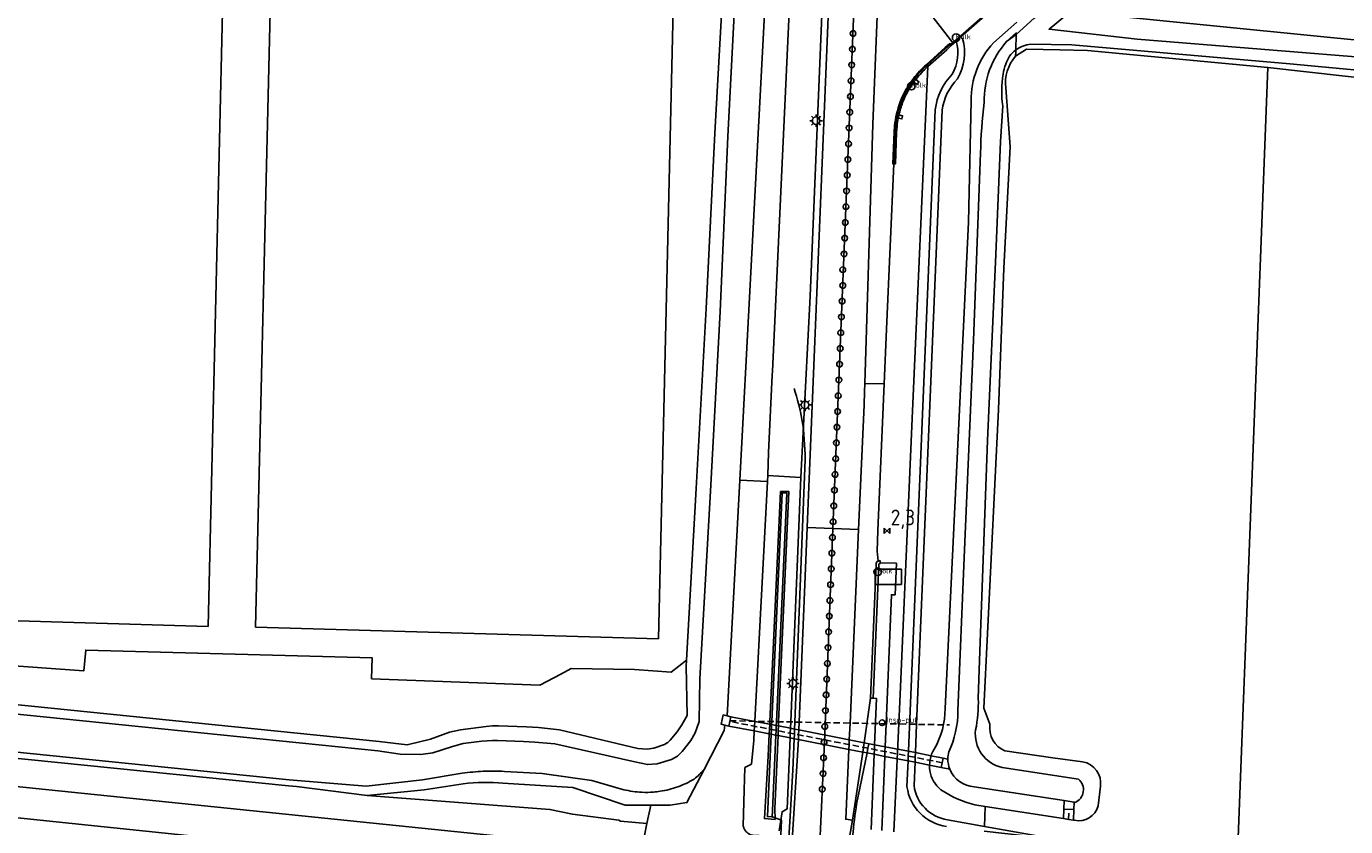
# Model space of a CAD drawing. Extents: x 165936 to 168762, y 445225 to 450407.
# Tile 53 of 69: x 168104 to 168313, y 448787 to 448915. Entities that reach past the tile are written whole.
import ezdxf
from ezdxf.enums import TextEntityAlignment as Align

# ---------------------------------------------------------------- set-up
doc = ezdxf.new("R2010")
doc.units = 0
doc.header["$LTSCALE"] = 4
doc.linetypes.add('STIPPELFIJN', pattern=[0.375, 0.25, -0.125])
doc.layers.get('0').update_dxf_attribs({"linetype": 'CONTINUOUS'})
for name, color, linetype in [('G_BTD', 3, 'CONTINUOUS'), ('G_KWDUPM1', 11, 'ByLayer'), ('G_OTD', 32, 'CONTINUOUS'), ('G_OWG', 6, 'CONTINUOUS'), ('G_OWT', 6, 'CONTINUOUS'), ('G_WGD', 7, 'CONTINUOUS'), ('G_WGI', 1, 'CONTINUOUS'), ('G_WTD', 5, 'CONTINUOUS'), ('LKWDUP', 5, 'CONTINUOUS'), ('LSHD', 3, 'CONTINUOUS'), ('LWGI', 7, 'CONTINUOUS'), ('PPALHM', 10, 'CONTINUOUS')]:
    doc.layers.add(name, color=color, linetype=linetype)
for name, color, linetype, true_color in [('PPAL', 7, 'CONTINUOUS', 0xbd2877), ('PPUT', 7, 'CONTINUOUS', 0xbd2877), ('PSTM', 7, 'CONTINUOUS', 0xde7233)]:
    doc.layers.add(name, color=color, linetype=linetype, true_color=true_color)
doc.styles.add('ISO', font='ISO')

# ---------------------------------------------------------------- blocks, each defined once
blk = doc.blocks.new('kolk')
at = {"color": 0}
blk.add_circle((0, 0), 0.6, dxfattribs=at)
at = {"color": 0, "linetype": 'Continuous', "style": 'ISO'}
blk.add_attdef('KOLK', (-0.04, -0.26), '', height=0.8, dxfattribs=at)
blk = doc.blocks.new('klok')
at = {"color": 0}
blk.add_circle((0, 0), 0.45, dxfattribs=at)
at = {"style": 'ISO'}
blk.add_attdef('KLOK', (0.7, 0), '', height=0.9, dxfattribs=at)
blk = doc.blocks.new('abri')
at = {"color": 0}
for p, q in [((-2.1, 1.2), (2.1, 1.2)), ((-2.1, -1.2), (-2.1, 1.2)), ((2.1, 1.2), (2.1, -1.2)), ((2.1, -1.2), (-2.1, -1.2))]:
    blk.add_line(p, q, dxfattribs=at)
at = {"color": 0, "linetype": 'Continuous', "style": 'ISO', "flags": 2}
blk.add_attdef('ABRI', text='', height=0.8, dxfattribs=at).set_placement((0, 0), align=Align.MIDDLE_CENTER)
blk = doc.blocks.new('kilometerpaal')
at = {"color": 0}
for p, q in [((-0.44, 0.44), (0.44, -0.44)), ((-0.44, -0.44), (-0.44, 0.44)), ((0.44, 0.44), (-0.44, -0.44)), ((0.44, -0.44), (0.44, 0.44))]:
    blk.add_line(p, q, dxfattribs=at)
at = {"color": 0, "style": 'ISO'}
blk.add_attdef('KILOMETERPAAL', (0.59, 0.87), '', height=2.5, dxfattribs=at)
blk = doc.blocks.new('verkeersteller')
at = {"color": 0}
blk.add_circle((0, 0), 0.45, dxfattribs=at)
blk = doc.blocks.new('lichtmast')
at = {"color": 0}
for p, q in [((-0.6, 0), (-1, 0)), ((-0.71, 0.71), (-0.42, 0.42)), ((0, 0.6), (0, 1)), ((0.42, 0.42), (0.71, 0.71)), ((0.6, 0), (1, 0)), ((-0.42, -0.42), (-0.71, -0.71)), ((0, -0.6), (0, -1)), ((0.42, -0.42), (0.71, -0.71))]:
    blk.add_line(p, q, dxfattribs=at)
blk.add_circle((0, 0), 0.6, dxfattribs=at)

msp = doc.modelspace()

# ---------------------------------------------------------------- linework, layer by layer
at = {"layer": 'G_BTD', "linetype": 'Continuous', "transparency": 33554687}
for points in [[(168132.645, 448819.199), (168068.572, 448821.104), (168070.945, 448921.125), (168134.981, 448919.288), (168132.645, 448819.199)], [(168204.262, 448817.218), (168140.189, 448819.123), (168142.562, 448919.144), (168206.598, 448917.307), (168204.262, 448817.218)], [(168208.704, 448813.827), (168206.256, 448811.958), (168200.426, 448812.388), (168190.359, 448812.508), (168188.737, 448811.652), (168185.372, 448809.867), (168158.623, 448810.912), (168158.73, 448814.218), (168113.187, 448815.467), (168112.869, 448812.156), (168098.782, 448813.158), (168088.048, 448814.017), (168073.405, 448816.453), (168043.878, 448818.209), (168023.607, 448818.953), (168016.707, 448825.293), (168013.579, 448826.86), (167982.334, 448827.784), (167956.203, 448828.422), (167931.913, 448829.437), (167901.994, 448829.69), (167877.436, 448830.553), (167858.982, 448831.327)], [(168157.938, 448792.333), (168186.97, 448790.126), (168190.564, 448789.378), (168197.918, 448788.447), (168198.223, 448788.277), (168202.383, 448787.903)], [(168203.013, 448790.807), (168202.383, 448787.903)], [(168202.004, 448785.97), (168202.383, 448787.903)]]:
    msp.add_lwpolyline(points, dxfattribs=at)
at = {"layer": 'G_KWDUPM1', "transparency": 33554687}
for points in [[(168219.556, 448804.126), (168221.926, 448803.665)], [(168221.926, 448803.665), (168222.23, 448803.606)], [(168222.23, 448803.606), (168222.965, 448803.463)], [(168223.323, 448803.393), (168222.965, 448803.463)], [(168219.476, 448802.597), (168221.854, 448802.135)], [(168221.854, 448802.135), (168222.161, 448802.076)], [(168222.161, 448802.076), (168222.895, 448801.933)], [(168223.254, 448801.863), (168222.895, 448801.933)], [(168223.254, 448801.863), (168225.169, 448801.492)], [(168223.323, 448803.393), (168225.233, 448803.021)], [(168225.169, 448801.492), (168225.82, 448801.365), (168226.483, 448801.236)], [(168225.233, 448803.021), (168225.881, 448802.895), (168226.551, 448802.765)], [(168226.551, 448802.765), (168234.581, 448801.202)], [(168226.483, 448801.236), (168234.514, 448799.676)], [(168236.736, 448799.245), (168234.514, 448799.676)], [(168236.961, 448800.739), (168234.581, 448801.202)], [(168238.542, 448798.894), (168237.403, 448799.115), (168236.736, 448799.245)], [(168238.604, 448800.419), (168236.961, 448800.739)], [(168238.604, 448800.419), (168240.288, 448800.091)], [(168243.991, 448799.37), (168240.288, 448800.091)], [(168243.991, 448799.37), (168245.096, 448799.155)], [(168238.542, 448798.894), (168240.225, 448798.567)], [(168243.928, 448797.848), (168240.225, 448798.567)], [(168243.928, 448797.848), (168245.033, 448797.633)], [(168245.033, 448797.633), (168247.343, 448797.184), (168249.214, 448796.821)], [(168245.096, 448799.155), (168247.596, 448798.669), (168249.532, 448798.292)], [(168249.532, 448798.292), (168249.373, 448797.556), (168249.214, 448796.821)], [(168249.532, 448798.292), (168250.256, 448798.135)], [(168249.214, 448796.821), (168250.559, 448796.53)], [(168268.719, 448790.16), (168268.748, 448791.524)], [(168270.306, 448790.126), (168270.331, 448791.279)], [(168268.666, 448788.676), (168268.719, 448790.16)], [(168268.719, 448790.16), (168270.306, 448790.126)], [(168270.246, 448788.432), (168270.306, 448790.126)]]:
    msp.add_lwpolyline(points, dxfattribs=at)
at = {"layer": 'G_OTD', "linetype": 'Continuous', "transparency": 33554687}
msp.add_lwpolyline([(168362.599, 448901.146), (168356.453, 448814.761), (168354.177, 448805.942), (168353.706, 448773.641), (168296.134, 448778.803), (168301.109, 448908.035)], dxfattribs=at)
at = {"layer": 'G_OWG', "linetype": 'Continuous', "transparency": 33554687}
for points in [[(168226.135, 448940.958), (168231.232, 448940.958), (168230.018, 448911.296), (168228.388, 448871.701), (168226.897, 448842.872)], [(168252.241, 448913.015), (168261.459, 448921.126)], [(168252.241, 448913.015), (168251.54, 448912.398)], [(168252.343, 448912.906), (168252.241, 448913.015)], [(168252.585, 448912.647), (168252.343, 448912.906)], [(168251.54, 448912.398), (168251.445, 448912.314), (168251.028, 448911.979)], [(168251.54, 448912.398), (168251.563, 448912.318), (168251.586, 448912.239)], [(168247.064, 448908.527), (168247.048, 448908.174)], [(168247.048, 448908.174), (168244.588, 448852.233), (168242.651, 448808.401), (168241.685, 448786.546)], [(168248.243, 448901.313), (168243.991, 448799.37)], [(168245.096, 448799.155), (168245.284, 448803.658), (168249.355, 448901.269)], [(168221.62, 448843.219), (168226.897, 448842.872)], [(168226.897, 448842.872), (168225.275, 448804.032), (168225.233, 448803.021)], [(168223.323, 448803.393), (168223.353, 448804.068), (168224.992, 448840.641), (168223.669, 448840.643), (168221.946, 448804.094), (168221.926, 448803.665)], [(168222.23, 448803.606), (168222.252, 448804.088), (168223.9, 448840.461), (168224.648, 448840.426), (168222.993, 448804.075), (168222.965, 448803.463)], [(168239.467, 448829.343), (168239.482, 448829.67)], [(168237.965, 448807.836), (168238.403, 448807.817)], [(168221.926, 448803.665), (168221.89, 448802.9), (168221.854, 448802.135)], [(168222.161, 448802.076), (168222.196, 448802.841), (168222.23, 448803.606)], [(168222.965, 448803.463), (168222.93, 448802.698), (168222.895, 448801.933)], [(168217.865, 448793.187), (168217.97, 448796.784), (168219.052, 448797.344), (168219.397, 448801.11), (168219.476, 448802.597)], [(168221.854, 448802.135), (168221.687, 448798.589), (168221.091, 448788.684), (168222.773, 448788.554), (168222.732, 448790.209), (168223.254, 448801.863)], [(168222.161, 448802.076), (168221.568, 448788.984), (168222.334, 448788.93), (168222.35, 448789.961), (168222.895, 448801.933)], [(168223.323, 448803.393), (168223.289, 448802.628), (168223.254, 448801.863)], [(168223.457, 448786.732), (168223.9, 448789.761), (168224.698, 448790.205), (168225.169, 448801.492)], [(168225.169, 448801.492), (168225.201, 448802.256), (168225.233, 448803.021)], [(168243.991, 448799.37), (168243.96, 448798.609), (168243.928, 448797.848)], [(168243.928, 448797.848), (168243.758, 448793.768)], [(168244.877, 448793.909), (168245.033, 448797.633)], [(168245.033, 448797.633), (168245.064, 448798.394), (168245.096, 448799.155)], [(168222.223, 448785.872), (168219.238, 448786.032), (168218.979, 448786.098), (168218.932, 448786.116), (168218.791, 448786.172), (168218.693, 448786.223), (168218.612, 448786.265), (168218.444, 448786.375), (168218.414, 448786.399), (168218.288, 448786.503), (168218.147, 448786.647), (168218.065, 448786.749), (168218.021, 448786.804), (168217.912, 448786.974), (168217.898, 448787.003), (168217.871, 448787.055), (168217.822, 448787.154), (168217.794, 448787.228), (168217.766, 448787.303), (168217.751, 448787.343), (168217.7, 448787.538), (168217.865, 448793.187)], [(168256.167, 448790.606), (168256.068, 448787.431)], [(168256.068, 448787.431), (168250.182, 448788.488)], [(168256.068, 448787.431), (168267.727, 448785.336), (168256.045, 448786.702)]]:
    msp.add_lwpolyline(points, dxfattribs=at)
for points in [[(168251.777, 448906.239, 0.2069056), (168252.585, 448912.647)], [(168250.981, 448907.01, 0.1948551), (168251.586, 448912.239)], [(168250.981, 448907.01, 0.1619686), (168248.243, 448901.313)], [(168249.355, 448901.269, -0.1590341), (168251.777, 448906.239)], [(168239.482, 448829.67, 0.1529711), (168239.149, 448829.609)], [(168243.758, 448793.768, 0.3353865), (168250.055, 448787.402)], [(168250.182, 448788.488, -0.334329), (168244.877, 448793.909)]]:
    msp.add_lwpolyline(points, format="xyb", dxfattribs=at)
at = {"layer": 'G_OWT', "linetype": 'Continuous', "transparency": 33554687}
for points in [[(168226.135, 448940.958), (168225.881, 448935.102), (168222.358, 448859.793), (168222.328, 448859.159), (168221.753, 448846.87), (168221.62, 448843.219)], [(168214.593, 448922.166), (168213.203, 448897.621), (168211.816, 448869.733), (168210.218, 448841.148), (168208.704, 448813.827)], [(168278.087, 448922.735), (168271.196, 448916.775), (168365.927, 448907.334), (168479.974, 448897.689), (168573.686, 448889.855), (168685.686, 448879.91)], [(168261.196, 448915.251), (168257.514, 448911.945)], [(168262.762, 448910.975), (168261.024, 448909.821)], [(168261.024, 448909.821), (168261.024, 448909.83), (168261.044, 448910.44)], [(168261.057, 448910.842), (168261.044, 448910.44)], [(168301.109, 448908.035), (168272.478, 448910.736), (168268.083, 448910.844), (168262.762, 448910.975)], [(168362.599, 448901.146), (168301.109, 448908.035)], [(168259.468, 448904.792), (168260.169, 448895.436), (168259.141, 448876.146), (168258.286, 448853.706), (168255.972, 448806.211), (168256.95, 448803.662)], [(168253.978, 448902.76), (168253.531, 448883.454), (168249.803, 448806.188)], [(168217.155, 448842.442), (168221.57, 448842.267)], [(168221.57, 448842.267), (168219.557, 448804.139), (168219.556, 448804.126)], [(168221.57, 448842.267), (168221.62, 448843.219)], [(168205.617, 448800.723), (168205.198, 448800.459), (168203.479, 448799.856), (168202.424, 448799.701), (168200.963, 448799.828), (168188.489, 448802.762), (168185.146, 448803.16), (168183.258, 448803.283), (168178.832, 448803.398), (168177.831, 448803.398), (168176.858, 448803.33), (168172.777, 448802.805), (168171, 448802.406), (168167.977, 448801.31), (168164.277, 448800.423), (168159.843, 448800.909), (168094.071, 448807.584), (167968.184, 448820.298), (167858.982, 448831.327)], [(168157.938, 448792.333), (168146.682, 448793.751), (168145.415, 448793.865), (167956.72, 448812.973)], [(168208.704, 448813.827), (168208.652, 448812.892), (168208.801, 448805.042), (168207.952, 448803.551), (168207.192, 448802.484), (168206.091, 448801.165), (168205.724, 448800.791), (168205.617, 448800.723)], [(168215.411, 448803.387), (168214.796, 448803.532)], [(168215.749, 448804.867), (168215.157, 448805.002)], [(168215.411, 448803.387), (168215.749, 448804.867)], [(168219.556, 448804.126), (168215.749, 448804.867)], [(168219.476, 448802.597), (168219.516, 448803.362), (168219.556, 448804.126)], [(168215.411, 448803.387), (168219.476, 448802.597)], [(168259.292, 448799.426), (168266.951, 448798.333), (168271.677, 448797.692)], [(168211.483, 448796.47), (168208.753, 448791.21), (168206.113, 448790.802), (168203.013, 448790.807)], [(168173.211, 448794.212), (168166.963, 448793.26), (168157.938, 448792.333)], [(168203.013, 448790.807), (168198.937, 448790.814), (168190.645, 448793.621), (168179.521, 448794.314)], [(168274.525, 448793.815), (168274.142, 448790.723)], [(168256.167, 448790.606), (168254.522, 448790.86)], [(168268.666, 448788.676), (168256.167, 448790.606)], [(168270.246, 448788.432), (168269.456, 448788.554), (168268.666, 448788.676)], [(168270.37, 448788.413), (168270.246, 448788.432)]]:
    msp.add_lwpolyline(points, dxfattribs=at)
for points in [[(168257.514, 448911.945, 0.1961629), (168253.978, 448902.76)], [(168261.024, 448909.821, 0.2151647), (168259.468, 448904.792)], [(168249.803, 448806.188, -0.1341969), (168248.085, 448799.719)], [(168256.95, 448803.662, 0.3404902), (168259.292, 448799.426)], [(168248.085, 448799.719, 0.3720492), (168249.136, 448793.249)], [(168271.677, 448797.692, -0.405496), (168274.525, 448793.815)], [(168173.211, 448794.212, -0.0532503), (168179.521, 448794.314)], [(168249.136, 448793.249, 0.0863175), (168254.522, 448790.86)], [(168274.142, 448790.723, -0.4126425), (168270.37, 448788.413)]]:
    msp.add_lwpolyline(points, format="xyb", dxfattribs=at)
at = {"layer": 'G_WGD', "linetype": 'Continuous', "transparency": 33554687}
for points in [[(168227.875, 448834.936), (168231.054, 448912.16), (168231.973, 448934.612)], [(168236.026, 448934.446), (168235.368, 448918.419), (168231.97, 448834.767)], [(168237.042, 448857.84), (168238.339, 448899.055), (168239.241, 448921.571), (168240.003, 448921.592)], [(168251.028, 448911.979), (168244.607, 448920.291)], [(168251.028, 448911.979), (168250.681, 448911.731), (168249.902, 448911.059), (168247.064, 448908.527)], [(168247.064, 448908.527), (168246.887, 448908.369)], [(168241.921, 448898.728), (168241.853, 448897.777), (168241.673, 448892.717)], [(168240.141, 448857.771), (168240.512, 448866.454), (168241.673, 448892.717)], [(168237.002, 448856.573), (168236.938, 448854.358), (168236.062, 448834.599)], [(168237.002, 448856.573), (168237.042, 448857.84)], [(168237.042, 448857.84), (168240.141, 448857.771)], [(168239.149, 448829.609), (168239.004, 448831.168), (168239.145, 448834.472), (168240.141, 448857.771)], [(168226.551, 448802.765), (168226.602, 448804.007), (168227.875, 448834.936)], [(168227.875, 448834.936), (168231.97, 448834.767)], [(168231.97, 448834.767), (168231.915, 448833.407), (168230.64, 448800.806), (168229.068, 448766.498), (168227.432, 448735.454)], [(168231.97, 448834.767), (168236.062, 448834.599)], [(168234.581, 448801.202), (168234.699, 448803.856), (168236.062, 448834.599)], [(168238.854, 448829.074), (168237.965, 448807.836)], [(168239.467, 448829.343), (168239.462, 448829.238), (168239.347, 448829.186), (168239.264, 448829.031), (168238.403, 448807.817)], [(168239.467, 448829.343), (168242.066, 448829.249), (168241.877, 448824.258), (168241.286, 448824.25), (168240.439, 448803.749), (168240.288, 448800.091)], [(168198.627, 448783.821), (168183.622, 448785.423), (168000, 448804.263), (167975.718, 448806.754), (167815.323, 448823.741), (167809.669, 448824.313)], [(168178.226, 448780.88), (168000, 448799.45), (167989.524, 448800.542), (167979.444, 448801.55), (167961.38, 448803.588), (167898.596, 448810.102), (167897.327, 448810.234), (167835.642, 448816.634), (167830.694, 448817.354), (167830.55, 448817.383), (167828.146, 448817.863)], [(168237.965, 448807.836), (168236.961, 448800.739)], [(168238.403, 448807.817), (168238.903, 448807.785), (168238.604, 448800.419)], [(168226.483, 448801.236), (168226.499, 448801.503), (168226.519, 448802), (168226.551, 448802.765)], [(168225.392, 448783.53), (168226.483, 448801.236)], [(168235.106, 448788.448), (168234.021, 448788.566), (168234.514, 448799.676)], [(168234.514, 448799.676), (168234.547, 448800.439), (168234.581, 448801.202)], [(168236.736, 448799.245), (168235.106, 448788.448)], [(168236.961, 448800.739), (168236.848, 448799.992), (168236.736, 448799.245)], [(168238.542, 448798.894), (168238.573, 448799.656), (168238.604, 448800.419)], [(168240.288, 448800.091), (168240.256, 448799.329), (168240.225, 448798.567)], [(168238.057, 448786.954), (168238.542, 448798.894)], [(168239.737, 448786.766), (168240.225, 448798.567)], [(168234.262, 448782.592), (168234.315, 448783.932), (168235.106, 448788.448)]]:
    msp.add_lwpolyline(points, dxfattribs=at)
for points in [[(168244.909, 448906.208, -0.0461523), (168246.887, 448908.369)], [(168244.909, 448906.208, 0.0749972), (168242.824, 448902.544)], [(168242.824, 448902.544, 0.0621021), (168241.921, 448898.728)], [(168239.149, 448829.609, 0.2966647), (168238.854, 448829.074)]]:
    msp.add_lwpolyline(points, format="xyb", dxfattribs=at)
at = {"layer": 'G_WGI', "linetype": 'Continuous', "transparency": 33554687}
for points in [[(168252.343, 448912.906), (168265.366, 448924.365), (168268.343, 448924.022), (168272.45, 448927.36), (168273.192, 448928.008)], [(168252.343, 448912.906), (168251.586, 448912.239)], [(168251.586, 448912.239), (168250.798, 448911.546), (168250.07, 448910.871), (168247.057, 448908.182), (168247.048, 448908.174)], [(168244.842, 448905.703), (168245.35, 448905.323), (168245.647, 448905.772), (168245.169, 448906.133)], [(168245.107, 448906.052), (168245.169, 448906.133)], [(168242.365, 448899.98), (168242.938, 448899.86), (168243.052, 448900.375), (168242.477, 448900.509)], [(168241.673, 448892.717), (168241.925, 448892.714), (168242.105, 448897.768), (168242.172, 448898.701)]]:
    msp.add_lwpolyline(points, dxfattribs=at)
for points in [[(168247.048, 448908.174, 0.0441868), (168245.169, 448906.133)], [(168243.06, 448902.453, -0.0671377), (168244.842, 448905.703)], [(168244.842, 448905.703, -0.0095925), (168245.107, 448906.052)], [(168242.477, 448900.509, -0.0322809), (168243.06, 448902.453)], [(168242.172, 448898.701, -0.0209863), (168242.365, 448899.98)], [(168242.365, 448899.98, -0.0076201), (168242.477, 448900.509)]]:
    msp.add_lwpolyline(points, format="xyb", dxfattribs=at)
at = {"layer": 'G_WTD', "linetype": 'Continuous', "transparency": 33554687}
for points in [[(168220.919, 449070.591), (168225.964, 449064.935), (168227.063, 449062.848), (168227.468, 449057.597), (168222.127, 448935.632), (168217.155, 448842.442)], [(168261.134, 448913.276), (168263.986, 448915.874), (168272.658, 448922.791), (168277.002, 448926.708), (168279.15, 448929.679), (168280.225, 448933.073), (168281.854, 448961.212), (168281.76, 448973.763), (168281.719, 448978.213), (168278.055, 448982.981), (168267.585, 448993.766), (168264.006, 448995.209), (168262.039, 448996.614), (168261.653, 448997.379)], [(168216.707, 448924.728), (168215.25, 448897.085), (168214.043, 448869.286), (168212.52, 448840.736), (168210.845, 448810.865), (168210.739, 448804.114), (168210.072, 448802.312), (168209.363, 448801.079), (168208.015, 448799.351), (168207.245, 448798.599), (168206.29, 448798.046), (168204.014, 448797.354), (168202.487, 448797.258), (168200.467, 448797.697), (168187.747, 448800.556), (168184.586, 448800.846), (168182.774, 448800.95), (168178.637, 448801.086), (168177.842, 448801.098), (168176.145, 448801.004), (168173.213, 448800.59), (168171.472, 448800.116), (168168.388, 448799.135), (168166.453, 448798.847), (168163.183, 448798.923), (168159.643, 448799.422), (168093.92, 448806.092)], [(168269.78, 448916.916), (168267.567, 448915.15), (168266.357, 448914.117), (168280.379, 448912.53), (168319.7, 448909.383), (168372.177, 448904.218), (168444.195, 448898.099), (168515.004, 448893.646), (168535.694, 448890.645), (168572.506, 448888.187), (168686.278, 448877.911)], [(168259.601, 448912.17), (168261.134, 448913.276)], [(168261.057, 448910.842), (168261.134, 448913.276)], [(168438.599, 448895.863), (168413.281, 448898.566), (168380.926, 448901.585), (168343.093, 448905.002), (168304.654, 448908.611), (168269.953, 448911.632), (168263.439, 448911.724)], [(168255.095, 448807.735), (168255.264, 448813.791), (168256.569, 448848.737), (168257.86, 448878.323), (168258.638, 448896.29), (168258.99, 448901.93)], [(168255.465, 448894.454), (168254.353, 448864.649), (168252.864, 448830.176), (168251.867, 448805.788)], [(168217.155, 448842.442), (168215.157, 448805.002)], [(168173.047, 448795.88), (168166.702, 448794.82), (168157.784, 448793.837), (168146.789, 448794.729), (168145.516, 448794.86), (168041.743, 448805.384)], [(168211.483, 448796.47), (168214.693, 448802.653), (168214.796, 448803.532)], [(168215.157, 448805.002), (168214.547, 448805.142), (168214.236, 448803.665), (168214.796, 448803.532)], [(168179.742, 448796.165), (168185.774, 448795.82), (168193.648, 448794.712), (168198.738, 448793.267)], [(168271.04, 448794.93), (168258.872, 448796.807)], [(168268.748, 448791.524), (168254.454, 448793.734)], [(168268.748, 448791.524), (168270.331, 448791.279)], [(168270.331, 448791.279), (168270.514, 448791.25)]]:
    msp.add_lwpolyline(points, dxfattribs=at)
for points in [[(168259.601, 448912.17, 0.189667), (168256.031, 448902.469)], [(168261.057, 448910.842, 0.1587815), (168259.462, 448908.574)], [(168261.057, 448910.842, -0.1450491), (168263.439, 448911.724)], [(168259.462, 448908.574, 0.091972), (168259.059, 448906.965)], [(168259.059, 448906.965, 0.0762845), (168258.99, 448901.93)], [(168256.031, 448902.469, 0.0281887), (168255.465, 448894.454)], [(168254.663, 448802.763, 0.060736), (168255.095, 448807.735)], [(168251.867, 448805.788, -0.1069896), (168250.406, 448799.274)], [(168258.872, 448796.807, -0.3884621), (168254.663, 448802.763)], [(168250.256, 448798.135, -0.0651119), (168250.406, 448799.274)], [(168250.559, 448796.53, -0.09391), (168250.256, 448798.135)], [(168173.047, 448795.88, -0.0248591), (168176.387, 448796.189)], [(168176.387, 448796.189, -0.0250381), (168179.742, 448796.165)], [(168209.921, 448794.953, 0.0392759), (168211.483, 448796.47)], [(168250.559, 448796.53, 0.2957692), (168254.454, 448793.734)], [(168198.738, 448793.267, 0.0485135), (168201.601, 448792.86)], [(168204.495, 448793.013, -0.0166035), (168203.464, 448792.894)], [(168207.305, 448793.72, -0.0480456), (168204.495, 448793.013)], [(168207.305, 448793.72, 0.0485682), (168209.921, 448794.953)], [(168270.514, 448791.25, 0.5532223), (168271.04, 448794.93)], [(168203.464, 448792.894, -0.031132), (168201.601, 448792.86)]]:
    msp.add_lwpolyline(points, format="xyb", dxfattribs=at)
at = {"layer": 'LKWDUP', "linetype": 'STIPPELFIJN', "lineweight": -3, "transparency": 33554687}
for points in [[(168249.373, 448797.556), (168215.58, 448804.127)], [(168215.6, 448804.213), (168250.508, 448803.561)], [(168269.456, 448788.554), (168269.512, 448790.143)]]:
    msp.add_lwpolyline(points, dxfattribs=at)
at = {"layer": 'LSHD', "linetype": 'Continuous', "lineweight": -3, "transparency": 33554687}
for points in [[(168259.601, 448912.17), (168261.145, 448913.624)], [(168226.897, 448842.872), (168225.275, 448804.032)], [(168214.796, 448803.532), (168214.693, 448802.653), (168211.483, 448796.47)], [(168225.275, 448804.032), (168225.233, 448803.021)], [(168225.169, 448801.492), (168224.698, 448790.205), (168223.9, 448789.761)], [(168225.201, 448802.256), (168225.169, 448801.492)], [(168225.233, 448803.021), (168225.201, 448802.256)], [(168211.483, 448796.47), (168208.753, 448791.21)], [(168222.223, 448773.371), (168223.164, 448773.269), (168223.602, 448783.719), (168223.83, 448788.416), (168222.334, 448788.93)]]:
    msp.add_lwpolyline(points, dxfattribs=at)
at = {"layer": 'LWGI', "transparency": 33554687}
for points in [[(168250.681, 448911.731), (168250.551, 448911.84), (168249.805, 448911.199), (168246.786, 448908.48, 0.0460152), (168244.791, 448906.301, 0.0751299), (168242.683, 448902.596, 0.0620152), (168241.772, 448898.744), (168241.703, 448897.782), (168241.523, 448892.72), (168241.673, 448892.717)], [(168225.796, 448857.026, -0.0327906), (168227.052, 448852.087, -0.0423769), (168227.547, 448845.741), (168227.48, 448843.017), (168227.362, 448840.381), (168225.925, 448804.02), (168225.881, 448802.895), (168225.851, 448802.13), (168225.82, 448801.365), (168225.624, 448796.395), (168225.625, 448796.466)], [(168237.683, 448800.489), (168237.554, 448799.855), (168237.403, 448799.115), (168235.749, 448790.993, 0.0289257), (168234.772, 448780.792), (168234.755, 448780.384), (168234.739, 448780.004), (168234.575, 448776.149), (168234.495, 448774.247), (168234.402, 448772.057), (168234.388, 448771.741), (168232.888, 448736.34), (168232.629, 448729.947), (168232.615, 448723.298), (168232.621, 448705.458)]]:
    msp.add_lwpolyline(points, format="xyb", dxfattribs=at)
msp.add_lwpolyline([(168225.624, 448796.395), (168225.135, 448788.144), (168224.884, 448783.984), (168224.83, 448783.092), (168224.76, 448781.443), (168224.744, 448781.065), (168224.58, 448777.202), (168224.499, 448775.303), (168224.413, 448773.28), (168224.397, 448773.136), (168224.364, 448772.846), (168223.784, 448767.747), (168222.991, 448763.354), (168221.346, 448755.156)], dxfattribs=at)

# ---------------------------------------------------------------- block references
at = {"layer": 'PPAL', "transparency": 33554687}
for name, p in [('verkeersteller', (168235.173, 448913.445)), ('verkeersteller', (168235.071, 448910.942)), ('verkeersteller', (168234.969, 448908.44)), ('verkeersteller', (168234.867, 448905.937)), ('verkeersteller', (168234.765, 448903.434)), ('lichtmast', (168229.308, 448899.588)), ('verkeersteller', (168234.663, 448900.932)), ('verkeersteller', (168234.562, 448898.429)), ('verkeersteller', (168234.46, 448895.926)), ('verkeersteller', (168234.358, 448893.424)), ('verkeersteller', (168234.256, 448890.921)), ('verkeersteller', (168234.154, 448888.418)), ('verkeersteller', (168234.052, 448885.916)), ('verkeersteller', (168233.95, 448883.413)), ('verkeersteller', (168233.848, 448880.91)), ('verkeersteller', (168233.746, 448878.408)), ('verkeersteller', (168233.542, 448875.905)), ('verkeersteller', (168233.542, 448873.402)), ('verkeersteller', (168233.44, 448870.9)), ('verkeersteller', (168233.338, 448868.397)), ('verkeersteller', (168233.236, 448865.894)), ('verkeersteller', (168233.134, 448863.392)), ('verkeersteller', (168233.032, 448860.889)), ('verkeersteller', (168232.931, 448858.386)), ('verkeersteller', (168232.829, 448855.883)), ('lichtmast', (168227.555, 448854.414)), ('verkeersteller', (168232.727, 448853.381)), ('verkeersteller', (168232.625, 448850.878)), ('verkeersteller', (168232.523, 448848.375)), ('verkeersteller', (168232.421, 448845.873)), ('verkeersteller', (168232.319, 448843.37)), ('verkeersteller', (168232.217, 448840.867)), ('verkeersteller', (168232.115, 448838.365)), ('verkeersteller', (168232.013, 448835.862)), ('verkeersteller', (168231.911, 448833.359)), ('verkeersteller', (168231.809, 448830.857)), ('verkeersteller', (168231.707, 448828.354)), ('verkeersteller', (168231.605, 448825.851)), ('verkeersteller', (168231.503, 448823.349)), ('verkeersteller', (168231.401, 448820.846)), ('verkeersteller', (168231.3, 448818.343)), ('verkeersteller', (168231.198, 448815.841)), ('verkeersteller', (168231.096, 448813.338)), ('lichtmast', (168225.638, 448810.17)), ('verkeersteller', (168230.994, 448810.835)), ('verkeersteller', (168230.892, 448808.333)), ('verkeersteller', (168230.79, 448805.83)), ('verkeersteller', (168230.688, 448803.327)), ('verkeersteller', (168230.586, 448800.825)), ('verkeersteller', (168230.484, 448798.322)), ('verkeersteller', (168230.406, 448795.82)), ('verkeersteller', (168230.277, 448793.34))]:
    msp.add_blockref(name, p, dxfattribs=at)
at = {"layer": 'PPALHM', "transparency": 33554687}
msp.add_blockref('kilometerpaal', (168240.577, 448834.413), dxfattribs=at).add_auto_attribs({'KILOMETERPAAL': '2,3'})
at = {"layer": 'PPUT', "transparency": 33554687}
for name, p, values in [('kolk', (168251.567, 448912.791), {'KOLK': 'Kolk'}), ('kolk', (168244.45, 448905.073), {'KOLK': 'Kolk'}), ('kolk', (168239.107, 448827.908), {'KOLK': 'Kolk'}), ('klok', (168239.785, 448803.918), {'KLOK': 'Insp-put'})]:
    msp.add_blockref(name, p, dxfattribs=at).add_auto_attribs(values)
at = {"layer": 'PSTM', "transparency": 33554687}
msp.add_blockref('abri', (168240.771, 448827.089), dxfattribs=at)

doc.saveas('drawing.dxf')
